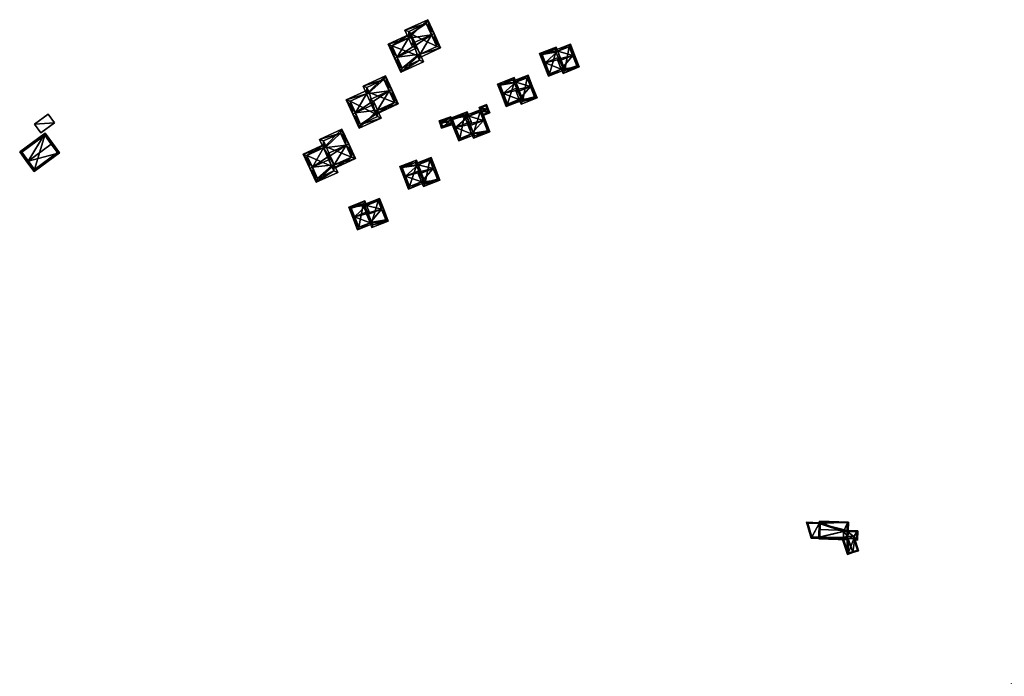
# Model space of a CAD drawing. Header units: inches. Extents: x 2523744 to 2528136, y 1148995 to 1152010.
# Tile 126 of 256: x 2525554 to 2526063, y 1150365 to 1150704. Entities that reach past the tile are written whole.
import ezdxf

# ---------------------------------------------------------------- set-up
doc = ezdxf.new("R2010")
doc.units = ezdxf.units.IN
doc.header["$MEASUREMENT"] = 0
doc.layers.add('Gebaeude Einzelhaus', color=10, linetype='Continuous')

msp = doc.modelspace()

# ---------------------------------------------------------------- meshes
at = {"layer": 'Gebaeude Einzelhaus'}
mesh = msp.add_polyface(dxfattribs=at)
corners = [(2525761.035, 1150686.676, 428.614), (2525751.125, 1150677.399, 424.998), (2525762.826, 1150682.779, 424.998), (2525749.2, 1150685.178, 431.633), (2525747.836, 1150684.551, 431.633), (2525759.539, 1150689.931, 431.633), (2525757.168, 1150690.524, 430.364), (2525758.9, 1150691.32, 430.364), (2525755.097, 1150695.029, 426.245), (2525755.833, 1150697.02, 424.998), (2525756.46, 1150695.656, 426.245), (2525744.5, 1150691.809, 424.998), (2525751.861, 1150679.389, 426.263), (2525760.838, 1150683.515, 426.262), (2525759.673, 1150686.05, 428.614), (2525746.49, 1150691.073, 426.244), (2525765.008, 1150704.491, 424.998), (2525753.235, 1150699.079, 424.998), (2525755.097, 1150695.029, 428.766), (2525766.924, 1150696.733, 431.633), (2525756.514, 1150691.946, 431.633), (2525768.286, 1150697.359, 431.633), (2525761.035, 1150686.676, 426.215), (2525759.673, 1150686.05, 426.215), (2525760.299, 1150684.688, 424.998), (2525771.701, 1150689.93, 424.998), (2525764.271, 1150702.503, 426.265), (2525755.225, 1150698.343, 426.266), (2525756.46, 1150695.656, 428.766), (2525769.713, 1150690.666, 426.215), (2525755.833, 1150697.02, 415.831), (2525756.46, 1150695.656, 415.831), (2525746.49, 1150691.073, 415.831), (2525751.861, 1150679.389, 415.831), (2525760.838, 1150683.515, 415.831), (2525759.673, 1150686.05, 415.831), (2525761.035, 1150686.676, 415.831), (2525756.201, 1150697.189, 415.831), (2525769.713, 1150690.666, 415.831), (2525764.271, 1150702.503, 415.831), (2525755.225, 1150698.343, 415.831)]
mesh.append_faces([[corners[k] for k in face] for face in [(25, 29, 21), (21, 29, 19), (24, 22, 25), (25, 22, 29), (24, 23, 22), (17, 27, 18), (18, 27, 28), (16, 26, 17), (17, 26, 27), (16, 21, 26), (26, 21, 19), (7, 20, 6), (22, 19, 7), (7, 19, 20), (22, 25, 19), (19, 25, 21), (22, 24, 25), (22, 23, 24), (16, 19, 21), (16, 18, 19), (19, 18, 20), (16, 17, 18), (8, 9, 10), (8, 15, 9), (9, 15, 11), (11, 15, 4), (4, 15, 3), (1, 13, 2), (2, 13, 0), (0, 13, 14), (4, 12, 1), (1, 12, 13), (4, 3, 12), (3, 11, 4), (3, 8, 11), (11, 8, 9), (9, 8, 10), (3, 6, 8), (3, 5, 6), (6, 5, 7), (3, 0, 5), (4, 1, 3), (3, 1, 0), (0, 1, 2)]], dxfattribs={"color": 13})
mesh.append_faces([[corners[k] for k in face] for face in [(38, 37, 39), (39, 37, 40), (40, 37, 30), (38, 36, 37), (20, 18, 6), (6, 18, 8), (28, 10, 18), (18, 10, 8), (27, 10, 28), (27, 9, 10), (27, 40, 9), (9, 40, 30), (27, 26, 40), (40, 26, 39), (19, 29, 26), (26, 29, 39), (39, 29, 38), (22, 38, 29), (22, 36, 38), (32, 35, 33), (33, 35, 34), (32, 31, 35), (35, 31, 36), (36, 31, 37), (37, 31, 30), (23, 22, 14), (14, 22, 0), (23, 36, 22), (23, 35, 36), (13, 23, 14), (13, 34, 23), (23, 34, 35), (13, 33, 34), (13, 12, 33), (3, 15, 12), (12, 15, 33), (33, 15, 32), (8, 32, 15), (8, 31, 32), (8, 10, 31), (9, 31, 10), (9, 30, 31), (5, 0, 7), (7, 0, 22)]], dxfattribs={"color": 41})
mesh = msp.add_polyface(dxfattribs=at)
corners = [(2525832.223, 1150688.155, 421.844), (2525831.349, 1150690.385, 419.709), (2525822.814, 1150687.041, 419.709), (2525825.763, 1150682.256, 424.639), (2525824.831, 1150681.891, 424.639), (2525833.368, 1150685.235, 424.639), (2525834.071, 1150678.991, 419.864), (2525827.411, 1150675.308, 419.077), (2525835.368, 1150678.425, 419.077), (2525835.003, 1150679.356, 419.864), (2525832.18, 1150683.818, 423.942), (2525833.691, 1150684.41, 423.942), (2525827.978, 1150676.604, 419.864), (2525830.783, 1150689.089, 420.601), (2525824.11, 1150686.475, 420.6), (2525831.291, 1150687.79, 421.844), (2525839.981, 1150685.986, 424.639), (2525840.913, 1150686.351, 424.639), (2525838.779, 1150691.798, 419.709), (2525832.223, 1150688.155, 420.552), (2525830.927, 1150688.722, 419.709), (2525831.291, 1150687.79, 420.552), (2525832.481, 1150683.049, 424.639), (2525834.071, 1150678.991, 421.044), (2525834.941, 1150676.771, 419.077), (2525843.371, 1150680.074, 419.077), (2525835.003, 1150679.356, 421.044), (2525835.508, 1150678.068, 419.903), (2525842.075, 1150680.64, 419.902), (2525838.213, 1150690.501, 420.553), (2525832.223, 1150688.155, 413.231), (2525831.291, 1150687.79, 413.231), (2525830.783, 1150689.089, 413.231), (2525824.11, 1150686.475, 413.231), (2525827.978, 1150676.604, 413.231), (2525835.003, 1150679.356, 413.231), (2525835.368, 1150678.425, 413.231), (2525835.946, 1150678.651, 413.231), (2525835.508, 1150678.068, 413.231), (2525842.075, 1150680.64, 413.231), (2525838.213, 1150690.501, 413.231)]
mesh.append_faces([[corners[k] for k in face] for face in [(18, 19, 20), (20, 19, 21), (17, 29, 18), (18, 29, 19), (17, 16, 29), (24, 28, 25), (25, 28, 17), (17, 28, 16), (23, 27, 24), (24, 27, 28), (23, 26, 27), (23, 16, 22), (23, 25, 16), (16, 25, 17), (23, 24, 25), (16, 11, 22), (22, 11, 10), (16, 19, 11), (19, 20, 21), (16, 18, 19), (19, 18, 20), (16, 17, 18), (1, 14, 2), (2, 14, 4), (4, 14, 3), (15, 13, 0), (0, 13, 1), (1, 13, 14), (7, 6, 8), (8, 6, 9), (4, 12, 7), (7, 12, 6), (4, 3, 12), (3, 10, 5), (5, 10, 11), (3, 6, 10), (6, 8, 9), (4, 7, 3), (3, 7, 6), (6, 7, 8), (0, 3, 5), (0, 2, 3), (3, 2, 4), (0, 1, 2)]], dxfattribs={"color": 13})
mesh.append_faces([[corners[k] for k in face] for face in [(36, 37, 38), (38, 37, 39), (39, 37, 40), (40, 37, 30), (29, 40, 19), (19, 40, 30), (16, 28, 29), (29, 28, 40), (40, 28, 39), (28, 38, 39), (28, 27, 38), (27, 8, 38), (38, 8, 36), (26, 9, 27), (27, 9, 8), (23, 9, 26), (23, 6, 9), (22, 10, 23), (23, 10, 6), (31, 33, 32), (31, 34, 33), (36, 35, 37), (37, 35, 30), (30, 35, 31), (31, 35, 34), (0, 11, 19), (0, 5, 11), (9, 35, 8), (8, 35, 36), (6, 35, 9), (12, 34, 6), (6, 34, 35), (12, 33, 34), (3, 14, 12), (12, 14, 33), (14, 32, 33), (14, 13, 32), (21, 13, 15), (21, 32, 13), (21, 31, 32), (19, 15, 0), (19, 21, 15), (19, 30, 21), (21, 30, 31)]], dxfattribs={"color": 41})
mesh = msp.add_polyface(dxfattribs=at)
corners = [(2525739.127, 1150657.734, 424.417), (2525737.765, 1150657.108, 424.417), (2525738.392, 1150655.745, 423.228), (2525749.803, 1150660.991, 423.228), (2525745.043, 1150667.755, 429.675), (2525746.405, 1150668.381, 429.675), (2525737.001, 1150662.358, 428.451), (2525734.876, 1150663.081, 429.675), (2525735.521, 1150661.678, 428.451), (2525733.414, 1150666.261, 426.897), (2525743.118, 1150675.531, 423.43), (2525731.589, 1150670.23, 423.43), (2525747.814, 1150661.728, 424.417), (2525742.381, 1150673.543, 424.619), (2525733.579, 1150669.494, 424.62), (2525734.778, 1150666.888, 426.897), (2525727.607, 1150656.351, 429.675), (2525726.244, 1150655.724, 429.675), (2525729.595, 1150648.436, 423.228), (2525739.127, 1150657.734, 426.818), (2525740.993, 1150653.676, 423.228), (2525737.641, 1150660.964, 429.675), (2525733.414, 1150666.261, 424.425), (2525734.151, 1150668.25, 423.228), (2525734.778, 1150666.888, 424.425), (2525722.869, 1150663.063, 423.228), (2525730.331, 1150650.426, 424.434), (2525739.004, 1150654.413, 424.434), (2525737.765, 1150657.108, 426.818), (2525724.859, 1150662.326, 424.426), (2525738.392, 1150655.745, 413.778), (2525737.765, 1150657.108, 413.778), (2525747.814, 1150661.728, 413.778), (2525742.381, 1150673.543, 413.778), (2525733.579, 1150669.494, 413.778), (2525734.778, 1150666.888, 413.778), (2525733.414, 1150666.261, 413.778), (2525738.274, 1150655.691, 413.778), (2525724.859, 1150662.326, 413.778), (2525730.331, 1150650.426, 413.778), (2525739.004, 1150654.413, 413.778)]
mesh.append_faces([[corners[k] for k in face] for face in [(22, 23, 24), (29, 25, 22), (22, 25, 23), (29, 17, 25), (29, 16, 17), (19, 27, 28), (26, 17, 16), (26, 18, 17), (19, 20, 27), (27, 20, 26), (26, 20, 18), (16, 25, 17), (16, 22, 25), (25, 22, 23), (23, 22, 24), (16, 8, 22), (16, 21, 8), (8, 21, 6), (16, 19, 21), (16, 18, 19), (19, 18, 20), (16, 17, 18), (11, 14, 9), (9, 14, 15), (5, 13, 10), (10, 13, 11), (11, 13, 14), (5, 4, 13), (12, 2, 0), (0, 2, 1), (12, 3, 2), (4, 5, 12), (12, 5, 3), (4, 9, 7), (5, 10, 4), (4, 10, 9), (9, 10, 11), (6, 7, 8), (0, 4, 6), (6, 4, 7), (0, 3, 4), (4, 3, 5), (0, 2, 3), (0, 1, 2)]], dxfattribs={"color": 13})
mesh.append_faces([[corners[k] for k in face] for face in [(36, 37, 38), (38, 37, 39), (39, 37, 40), (40, 37, 30), (28, 0, 19), (28, 1, 0), (27, 1, 28), (27, 2, 1), (27, 40, 2), (2, 40, 30), (27, 26, 40), (40, 26, 39), (16, 29, 26), (26, 29, 39), (39, 29, 38), (22, 38, 29), (22, 36, 38), (21, 19, 6), (6, 19, 0), (32, 35, 33), (33, 35, 34), (32, 31, 35), (35, 31, 36), (36, 31, 37), (37, 31, 30), (7, 9, 8), (8, 9, 22), (24, 9, 15), (24, 22, 9), (24, 35, 22), (22, 35, 36), (14, 24, 15), (14, 34, 24), (24, 34, 35), (14, 13, 34), (34, 13, 33), (4, 12, 13), (13, 12, 33), (33, 12, 32), (0, 32, 12), (0, 31, 32), (0, 1, 31), (2, 31, 1), (2, 30, 31)]], dxfattribs={"color": 41})
mesh = msp.add_polyface(dxfattribs=at)
corners = [(2525810.636, 1150672.261, 421.963), (2525809.703, 1150674.643, 419.772), (2525801.078, 1150671.264, 419.772), (2525804.069, 1150666.371, 424.608), (2525803.138, 1150666.006, 424.608), (2525811.763, 1150669.385, 424.608), (2525810.538, 1150667.942, 423.89), (2525812.09, 1150668.55, 423.89), (2525805.629, 1150659.645, 419.14), (2525812.338, 1150663.348, 419.941), (2525813.634, 1150662.781, 419.14), (2525813.269, 1150663.713, 419.941), (2525806.195, 1150660.941, 419.941), (2525809.704, 1150671.896, 421.963), (2525809.136, 1150673.346, 420.629), (2525802.374, 1150670.698, 420.628), (2525812.338, 1150663.348, 421.297), (2525813.304, 1150660.883, 419.14), (2525821.519, 1150664.101, 419.14), (2525818.14, 1150669.986, 424.608), (2525819.07, 1150670.35, 424.608), (2525810.855, 1150667.133, 424.608), (2525816.934, 1150675.804, 419.772), (2525810.636, 1150672.261, 420.599), (2525809.339, 1150672.828, 419.772), (2525809.704, 1150671.896, 420.599), (2525813.87, 1150662.179, 419.955), (2525820.223, 1150664.668, 419.955), (2525813.269, 1150663.713, 421.297), (2525816.368, 1150674.508, 420.598), (2525810.636, 1150672.261, 413.18), (2525809.704, 1150671.896, 413.18), (2525809.136, 1150673.346, 413.18), (2525802.374, 1150670.698, 413.18), (2525806.195, 1150660.941, 413.18), (2525813.269, 1150663.713, 413.18), (2525813.634, 1150662.781, 413.18), (2525814.254, 1150663.024, 413.18), (2525813.87, 1150662.179, 413.18), (2525820.223, 1150664.668, 413.18), (2525816.368, 1150674.508, 413.18)]
mesh.append_faces([[corners[k] for k in face] for face in [(24, 23, 25), (20, 29, 22), (22, 29, 24), (24, 29, 23), (20, 19, 29), (18, 27, 20), (20, 27, 19), (28, 26, 16), (16, 26, 17), (17, 26, 18), (18, 26, 27), (23, 24, 25), (23, 22, 24), (7, 19, 23), (23, 19, 22), (22, 19, 20), (6, 21, 7), (7, 21, 19), (16, 19, 21), (16, 18, 19), (19, 18, 20), (16, 17, 18), (1, 15, 2), (2, 15, 4), (4, 15, 3), (0, 14, 1), (1, 14, 15), (0, 13, 14), (12, 4, 3), (12, 8, 4), (11, 10, 9), (9, 10, 12), (12, 10, 8), (9, 10, 11), (9, 8, 10), (6, 3, 9), (9, 3, 8), (8, 3, 4), (7, 5, 6), (6, 5, 3), (0, 3, 5), (0, 2, 3), (3, 2, 4), (0, 1, 2)]], dxfattribs={"color": 13})
mesh.append_faces([[corners[k] for k in face] for face in [(36, 37, 38), (38, 37, 39), (39, 37, 40), (40, 37, 30), (6, 16, 21), (6, 9, 16), (29, 30, 23), (29, 40, 30), (19, 27, 29), (29, 27, 40), (40, 27, 39), (27, 26, 39), (39, 26, 38), (26, 10, 38), (38, 10, 36), (28, 11, 26), (26, 11, 10), (16, 11, 28), (16, 9, 11), (31, 33, 32), (31, 34, 33), (36, 35, 37), (37, 35, 30), (30, 35, 31), (31, 35, 34), (0, 7, 23), (0, 5, 7), (11, 35, 10), (10, 35, 36), (9, 35, 11), (12, 34, 9), (9, 34, 35), (12, 33, 34), (3, 15, 12), (12, 15, 33), (15, 32, 33), (15, 14, 32), (25, 14, 13), (25, 32, 14), (25, 31, 32), (23, 13, 0), (23, 25, 13), (23, 30, 25), (25, 30, 31)]], dxfattribs={"color": 41})
mesh = msp.add_polyface(dxfattribs=at)
corners = [(2525792.901, 1150657.187, 419.534), (2525792.433, 1150657.011, 419.534), (2525793.223, 1150654.906, 417.817), (2525797.035, 1150656.338, 417.817), (2525795.777, 1150658.267, 419.534), (2525796.245, 1150658.443, 419.534), (2525795.423, 1150660.634, 417.817), (2525791.61, 1150659.203, 417.817), (2525793.515, 1150655.55, 418.199), (2525792.254, 1150658.91, 418.184), (2525796.391, 1150656.63, 418.199), (2525795.13, 1150659.99, 418.184), (2525796.391, 1150656.63, 412.291), (2525795.13, 1150659.99, 412.291), (2525792.254, 1150658.91, 412.291), (2525793.515, 1150655.55, 412.291)]
mesh.append_faces([[corners[k] for k in face] for face in [(11, 9, 7), (6, 11, 7), (4, 11, 5), (10, 4, 5), (5, 11, 6), (3, 10, 5), (2, 8, 10), (2, 10, 3), (0, 8, 1), (9, 0, 1), (7, 9, 1), (1, 8, 2), (4, 7, 0), (0, 7, 1), (4, 6, 7), (4, 5, 6), (0, 3, 4), (4, 3, 5), (0, 2, 3), (0, 1, 2)]], dxfattribs={"color": 13})
mesh.append_faces([[corners[k] for k in face] for face in [(12, 15, 14), (12, 14, 13), (10, 15, 12), (8, 15, 10), (0, 15, 8), (14, 15, 9), (9, 15, 0), (13, 14, 11), (11, 14, 9), (12, 13, 11), (4, 12, 11), (10, 12, 4)]], dxfattribs={"color": 41})
mesh = msp.add_polyface(dxfattribs=at)
corners = [(2525572.123, 1150651.22, 423.674), (2525561.813, 1150650.521, 423.674), (2525565.091, 1150646.056, 423.674), (2525568.843, 1150655.685, 423.674), (2525568.843, 1150655.685, 418.29), (2525572.123, 1150651.22, 418.29), (2525561.813, 1150650.521, 418.29), (2525565.091, 1150646.056, 418.29)]
mesh.append_faces([[corners[k] for k in face] for face in [(3, 1, 0), (0, 1, 2)]], dxfattribs={"color": 13})
mesh.append_faces([[corners[k] for k in face] for face in [(5, 7, 6), (5, 6, 4), (0, 7, 5), (2, 7, 0), (6, 7, 1), (1, 7, 2), (4, 6, 3), (3, 6, 1), (5, 4, 0), (0, 4, 3)]], dxfattribs={"color": 41})
mesh = msp.add_polyface(dxfattribs=at)
corners = [(2525787.73, 1150651.002, 423.013), (2525786.161, 1150649.419, 423.723), (2525793.814, 1150652.416, 423.723), (2525785.832, 1150650.258, 423.013), (2525792.636, 1150658.164, 419.172), (2525794.745, 1150652.781, 423.723), (2525786.315, 1150654.614, 419.959), (2525785.02, 1150655.18, 419.172), (2525785.384, 1150654.249, 419.959), (2525787.692, 1150645.511, 420.304), (2525788.595, 1150643.206, 418.287), (2525797.179, 1150646.569, 418.287), (2525788.623, 1150645.876, 420.304), (2525789.161, 1150644.503, 419.103), (2525795.883, 1150647.135, 419.102), (2525792.07, 1150656.868, 419.959), (2525787.396, 1150651.854, 423.723), (2525779.431, 1150648.734, 423.723), (2525781.058, 1150641.839, 418.287), (2525778.5, 1150648.369, 423.723), (2525787.692, 1150645.511, 419.062), (2525788.988, 1150644.945, 418.287), (2525788.623, 1150645.876, 419.062), (2525786.315, 1150654.614, 421.263), (2525785.396, 1150656.96, 419.172), (2525776.5, 1150653.475, 419.172), (2525785.384, 1150654.249, 421.263), (2525784.83, 1150655.664, 420.002), (2525777.796, 1150652.909, 420.002), (2525781.624, 1150643.135, 419.062), (2525787.692, 1150645.511, 412.291), (2525788.623, 1150645.876, 412.291), (2525789.161, 1150644.503, 412.291), (2525795.883, 1150647.135, 412.291), (2525792.07, 1150656.868, 412.291), (2525785.384, 1150654.249, 412.291), (2525785.02, 1150655.18, 412.291), (2525784.053, 1150654.801, 412.291), (2525784.83, 1150655.664, 412.291), (2525777.796, 1150652.909, 412.291), (2525781.624, 1150643.135, 412.291)]
mesh.append_faces([[corners[k] for k in face] for face in [(21, 20, 22), (29, 19, 17), (21, 18, 20), (20, 18, 29), (29, 18, 19), (24, 28, 25), (25, 28, 19), (19, 28, 17), (23, 27, 24), (24, 27, 28), (23, 26, 27), (23, 17, 16), (23, 25, 17), (17, 25, 19), (23, 24, 25), (20, 21, 22), (20, 18, 21), (3, 17, 20), (20, 17, 18), (18, 17, 19), (0, 16, 3), (3, 16, 17), (7, 6, 8), (15, 5, 2), (7, 4, 6), (6, 4, 15), (15, 4, 5), (10, 14, 11), (11, 14, 5), (5, 14, 2), (9, 13, 10), (10, 13, 14), (9, 12, 13), (9, 2, 1), (9, 11, 2), (2, 11, 5), (9, 10, 11), (6, 7, 8), (6, 4, 7), (0, 2, 6), (6, 2, 4), (4, 2, 5), (3, 1, 0), (0, 1, 2)]], dxfattribs={"color": 13})
mesh.append_faces([[corners[k] for k in face] for face in [(36, 37, 38), (38, 37, 39), (39, 37, 40), (40, 37, 30), (0, 23, 16), (0, 6, 23), (29, 30, 20), (29, 40, 30), (29, 39, 40), (17, 28, 29), (29, 28, 39), (28, 27, 39), (39, 27, 38), (27, 7, 38), (38, 7, 36), (26, 8, 27), (27, 8, 7), (23, 6, 26), (26, 6, 8), (35, 37, 36), (35, 30, 37), (32, 31, 33), (33, 31, 34), (34, 31, 35), (35, 31, 30), (8, 35, 7), (7, 35, 36), (6, 35, 8), (6, 34, 35), (6, 15, 34), (2, 14, 15), (15, 14, 34), (34, 14, 33), (14, 32, 33), (14, 13, 32), (22, 13, 12), (22, 32, 13), (22, 31, 32), (20, 22, 9), (9, 22, 12), (20, 31, 22), (20, 30, 31), (1, 3, 9), (9, 3, 20)]], dxfattribs={"color": 41})
mesh = msp.add_polyface(dxfattribs=at)
corners = [(2525776.868, 1150652.554, 419.093), (2525777.578, 1150652.795, 419.093), (2525777.041, 1150654.374, 417.684), (2525772.104, 1150650.939, 419.093), (2525770.859, 1150652.278, 417.684), (2525771.394, 1150650.698, 419.093), (2525772.153, 1150648.463, 417.684), (2525778.335, 1150650.559, 417.684), (2525776.573, 1150653.423, 418.318), (2525777.385, 1150651.029, 418.132), (2525771.81, 1150651.808, 418.318), (2525772.621, 1150649.414, 418.132), (2525776.573, 1150653.423, 412.291), (2525777.385, 1150651.029, 412.291), (2525771.81, 1150651.808, 412.291), (2525772.621, 1150649.414, 412.291)]
mesh.append_faces([[corners[k] for k in face] for face in [(6, 11, 9), (6, 9, 7), (3, 11, 5), (10, 3, 5), (5, 11, 6), (4, 10, 5), (8, 10, 2), (2, 10, 4), (0, 8, 1), (9, 0, 1), (7, 9, 1), (1, 8, 2), (0, 7, 1), (3, 6, 0), (0, 6, 7), (3, 5, 6), (3, 4, 5), (0, 2, 3), (3, 2, 4), (0, 1, 2)]], dxfattribs={"color": 13})
mesh.append_faces([[corners[k] for k in face] for face in [(13, 15, 14), (13, 14, 12), (9, 15, 13), (11, 15, 9), (14, 15, 11), (3, 14, 11), (10, 14, 3), (12, 14, 8), (8, 14, 10), (0, 12, 8), (13, 12, 9), (9, 12, 0)]], dxfattribs={"color": 41})
mesh = msp.add_polyface(dxfattribs=at)
corners = [(2525558.465, 1150631.491, 428.035), (2525557.86, 1150631.046, 428.035), (2525561.538, 1150626.04, 423.99), (2525574.696, 1150635.705, 423.99), (2525570.415, 1150640.267, 428.035), (2525571.019, 1150640.711, 428.035), (2525567.253, 1150645.839, 423.99), (2525554.094, 1150636.175, 423.99), (2525573.648, 1150635.865, 424.478), (2525567.093, 1150644.79, 424.467), (2525555.143, 1150636.015, 424.467), (2525561.698, 1150627.089, 424.479), (2525573.648, 1150635.865, 417.986), (2525567.093, 1150644.79, 417.986), (2525555.143, 1150636.015, 417.986), (2525561.698, 1150627.089, 417.986)]
mesh.append_faces([[corners[k] for k in face] for face in [(2, 11, 8), (0, 11, 1), (10, 0, 1), (1, 11, 2), (7, 10, 1), (9, 10, 6), (6, 10, 7), (4, 9, 5), (8, 4, 5), (5, 9, 6), (2, 8, 3), (3, 8, 5), (0, 7, 1), (4, 6, 0), (0, 6, 7), (4, 5, 6), (0, 3, 4), (4, 3, 5), (0, 2, 3), (0, 1, 2)]], dxfattribs={"color": 13})
mesh.append_faces([[corners[k] for k in face] for face in [(13, 15, 14), (12, 15, 13), (8, 15, 12), (11, 15, 8), (14, 15, 0), (0, 15, 11), (10, 14, 0), (13, 14, 9), (9, 14, 10), (12, 13, 4), (4, 13, 9), (8, 12, 4)]], dxfattribs={"color": 41})
mesh = msp.add_polyface(dxfattribs=at)
corners = [(2525722.805, 1150639.657, 427.178), (2525724.168, 1150640.284, 427.178), (2525720.653, 1150647.929, 420.604), (2525711.157, 1150638.261, 424.368), (2525709.145, 1150642.638, 420.604), (2525712.66, 1150634.993, 427.178), (2525727.598, 1150632.821, 420.604), (2525714.553, 1150634.156, 425.936), (2525716.709, 1150629.466, 421.804), (2525713.308, 1150633.583, 425.936), (2525716.091, 1150627.531, 420.604), (2525715.464, 1150628.894, 421.804), (2525719.916, 1150645.94, 421.775), (2525711.135, 1150641.901, 421.777), (2525712.521, 1150638.888, 424.368), (2525725.609, 1150633.558, 421.805), (2525711.157, 1150638.261, 421.807), (2525712.402, 1150638.833, 421.807), (2525711.776, 1150640.196, 420.604), (2525700.609, 1150635.063, 420.604), (2525705.397, 1150628.241, 427.178), (2525704.034, 1150627.615, 427.178), (2525715.2, 1150632.749, 427.178), (2525716.709, 1150629.466, 424.149), (2525707.31, 1150620.489, 420.604), (2525718.476, 1150625.623, 420.604), (2525702.599, 1150634.326, 421.808), (2525708.046, 1150622.479, 421.862), (2525716.488, 1150626.359, 421.86), (2525715.348, 1150628.84, 424.149), (2525716.709, 1150629.466, 411.444), (2525715.464, 1150628.894, 411.444), (2525725.609, 1150633.558, 411.444), (2525719.916, 1150645.94, 411.444), (2525711.135, 1150641.901, 411.444), (2525712.521, 1150638.888, 411.444), (2525711.157, 1150638.261, 411.444), (2525702.599, 1150634.326, 411.444), (2525708.046, 1150622.479, 411.444), (2525716.488, 1150626.359, 411.444), (2525715.348, 1150628.84, 411.444)]
mesh.append_faces([[corners[k] for k in face] for face in [(24, 28, 25), (25, 28, 23), (23, 28, 29), (21, 27, 24), (24, 27, 28), (21, 20, 27), (26, 18, 16), (16, 18, 17), (26, 19, 18), (20, 21, 26), (26, 21, 19), (20, 23, 22), (21, 24, 20), (20, 24, 23), (23, 24, 25), (9, 22, 7), (16, 20, 9), (9, 20, 22), (16, 19, 20), (20, 19, 21), (16, 18, 19), (16, 17, 18), (15, 10, 8), (8, 10, 11), (15, 6, 10), (15, 1, 6), (15, 0, 1), (3, 13, 14), (12, 1, 0), (12, 2, 1), (3, 4, 13), (13, 4, 12), (12, 4, 2), (6, 8, 10), (10, 8, 11), (7, 5, 9), (6, 0, 8), (8, 0, 7), (7, 0, 5), (6, 1, 0), (0, 3, 5), (0, 2, 3), (3, 2, 4), (0, 1, 2)]], dxfattribs={"color": 13})
mesh.append_faces([[corners[k] for k in face] for face in [(36, 40, 37), (37, 40, 38), (38, 40, 39), (36, 31, 40), (29, 11, 23), (23, 11, 8), (29, 40, 11), (11, 40, 31), (29, 28, 40), (40, 28, 39), (28, 38, 39), (28, 27, 38), (20, 26, 27), (27, 26, 38), (38, 26, 37), (16, 37, 26), (16, 36, 37), (22, 23, 7), (7, 23, 8), (30, 35, 32), (32, 35, 33), (33, 35, 34), (30, 36, 35), (30, 31, 36), (3, 9, 5), (3, 16, 9), (14, 16, 3), (14, 35, 16), (16, 35, 36), (14, 13, 35), (35, 13, 34), (13, 12, 34), (34, 12, 33), (12, 32, 33), (0, 15, 12), (12, 15, 32), (8, 32, 15), (8, 30, 32), (8, 11, 30), (30, 11, 31)]], dxfattribs={"color": 41})
mesh = msp.add_polyface(dxfattribs=at)
corners = [(2525759.952, 1150625.398, 420.917), (2525761.249, 1150626.75, 421.574), (2525753.544, 1150623.731, 421.574), (2525761.535, 1150626.018, 420.917), (2525755.095, 1150617.029, 415.885), (2525752.613, 1150623.366, 421.574), (2525761.783, 1150620.723, 416.721), (2525763.08, 1150620.156, 415.885), (2525762.715, 1150621.088, 416.721), (2525760.14, 1150629.58, 419.057), (2525759.188, 1150632.009, 416.897), (2525750.553, 1150628.625, 416.897), (2525755.661, 1150618.325, 416.721), (2525759.209, 1150629.215, 419.057), (2525758.621, 1150630.713, 417.725), (2525751.849, 1150628.059, 417.725), (2525761.783, 1150620.723, 418.081), (2525762.754, 1150618.246, 415.885), (2525771.301, 1150621.595, 415.885), (2525767.856, 1150627.648, 421.574), (2525768.788, 1150628.013, 421.574), (2525760.239, 1150624.664, 421.574), (2525766.739, 1150633.24, 416.897), (2525760.14, 1150629.58, 417.731), (2525758.843, 1150630.147, 416.897), (2525759.209, 1150629.215, 417.731), (2525763.32, 1150619.543, 416.711), (2525770.005, 1150622.161, 416.71), (2525762.715, 1150621.088, 418.081), (2525766.173, 1150631.944, 417.73), (2525760.14, 1150629.58, 410.02), (2525759.209, 1150629.215, 410.02), (2525758.621, 1150630.713, 410.02), (2525751.849, 1150628.059, 410.02), (2525755.661, 1150618.325, 410.02), (2525762.715, 1150621.088, 410.02), (2525763.08, 1150620.156, 410.02), (2525763.731, 1150620.411, 410.02), (2525763.32, 1150619.543, 410.02), (2525770.005, 1150622.161, 410.02), (2525766.173, 1150631.944, 410.02)]
mesh.append_faces([[corners[k] for k in face] for face in [(24, 23, 25), (20, 29, 22), (22, 29, 24), (24, 29, 23), (20, 19, 29), (17, 27, 18), (18, 27, 20), (20, 27, 19), (28, 26, 16), (16, 26, 17), (17, 26, 27), (23, 24, 25), (23, 22, 24), (3, 19, 23), (23, 19, 22), (22, 19, 20), (0, 21, 3), (3, 21, 19), (16, 19, 21), (16, 18, 19), (19, 18, 20), (16, 17, 18), (11, 15, 5), (5, 15, 2), (9, 14, 10), (10, 14, 11), (11, 14, 15), (9, 13, 14), (4, 6, 7), (7, 6, 8), (5, 12, 4), (4, 12, 6), (5, 2, 12), (9, 2, 1), (9, 11, 2), (2, 11, 5), (9, 10, 11), (6, 7, 8), (6, 4, 7), (0, 2, 6), (6, 2, 4), (4, 2, 5), (3, 1, 0), (0, 1, 2)]], dxfattribs={"color": 13})
mesh.append_faces([[corners[k] for k in face] for face in [(36, 37, 38), (38, 37, 39), (39, 37, 40), (40, 37, 30), (29, 30, 23), (29, 40, 30), (19, 27, 29), (29, 27, 40), (40, 27, 39), (27, 38, 39), (27, 26, 38), (26, 7, 38), (38, 7, 36), (28, 8, 26), (26, 8, 7), (16, 8, 28), (16, 6, 8), (16, 0, 6), (16, 21, 0), (35, 37, 36), (35, 30, 37), (35, 31, 30), (31, 33, 32), (35, 34, 31), (31, 34, 33), (3, 9, 1), (3, 23, 9), (8, 35, 7), (7, 35, 36), (6, 35, 8), (12, 34, 6), (6, 34, 35), (12, 33, 34), (2, 15, 12), (12, 15, 33), (15, 14, 33), (33, 14, 32), (25, 14, 13), (25, 31, 14), (14, 31, 32), (23, 13, 9), (23, 25, 13), (23, 30, 25), (25, 30, 31)]], dxfattribs={"color": 41})
mesh = msp.add_polyface(dxfattribs=at)
corners = [(2525741.154, 1150606.568, 420.057), (2525742.085, 1150606.933, 420.057), (2525740.04, 1150612.154, 415.001), (2525733.423, 1150608.487, 415.902), (2525732.128, 1150609.054, 415.001), (2525732.493, 1150608.123, 415.902), (2525734.857, 1150604.827, 419.448), (2525733.603, 1150603.61, 420.057), (2525733.357, 1150604.239, 419.448), (2525735.182, 1150599.581, 416.585), (2525736.133, 1150597.154, 414.495), (2525744.614, 1150600.476, 414.495), (2525739.474, 1150610.858, 415.902), (2525736.113, 1150599.946, 416.585), (2525736.699, 1150598.45, 415.296), (2525743.318, 1150601.043, 415.297), (2525735.182, 1150599.581, 415.583), (2525728.783, 1150596, 414.811), (2525736.478, 1150599.015, 414.811), (2525727.237, 1150602.689, 420.057), (2525726.305, 1150602.324, 420.057), (2525736.113, 1150599.946, 415.583), (2525734.569, 1150605.561, 420.057), (2525733.423, 1150608.487, 417.547), (2525732.481, 1150610.893, 415.484), (2525724.218, 1150607.655, 415.485), (2525729.349, 1150597.296, 415.583), (2525731.915, 1150609.596, 416.283), (2525725.514, 1150607.089, 416.283), (2525732.493, 1150608.123, 417.547), (2525735.182, 1150599.581, 408.73), (2525736.113, 1150599.946, 408.73), (2525736.699, 1150598.45, 408.73), (2525743.318, 1150601.043, 408.73), (2525739.474, 1150610.858, 408.73), (2525732.493, 1150608.123, 408.73), (2525732.128, 1150609.054, 408.73), (2525731.558, 1150608.831, 408.73), (2525731.915, 1150609.596, 408.73), (2525725.514, 1150607.089, 408.73), (2525729.349, 1150597.296, 408.73)]
mesh.append_faces([[corners[k] for k in face] for face in [(24, 28, 25), (25, 28, 20), (20, 28, 19), (29, 27, 23), (23, 27, 24), (24, 27, 28), (17, 16, 18), (18, 16, 21), (20, 26, 17), (17, 26, 16), (20, 19, 26), (23, 19, 22), (23, 25, 19), (19, 25, 20), (23, 24, 25), (19, 8, 22), (22, 8, 6), (19, 16, 8), (16, 18, 21), (20, 17, 19), (19, 17, 16), (16, 17, 18), (11, 15, 1), (1, 15, 0), (9, 14, 10), (10, 14, 11), (11, 14, 15), (9, 13, 14), (4, 3, 5), (1, 12, 2), (2, 12, 4), (4, 12, 3), (1, 0, 12), (9, 0, 7), (9, 11, 0), (0, 11, 1), (9, 10, 11), (0, 6, 7), (7, 6, 8), (0, 3, 6), (3, 4, 5), (0, 2, 3), (3, 2, 4), (0, 1, 2)]], dxfattribs={"color": 13})
mesh.append_faces([[corners[k] for k in face] for face in [(36, 37, 38), (38, 37, 39), (39, 37, 40), (40, 37, 30), (23, 6, 3), (23, 22, 6), (26, 30, 16), (26, 40, 30), (26, 39, 40), (19, 28, 26), (26, 28, 39), (28, 27, 39), (39, 27, 38), (27, 4, 38), (38, 4, 36), (29, 5, 27), (27, 5, 4), (23, 3, 29), (29, 3, 5), (35, 37, 36), (35, 30, 37), (32, 31, 33), (33, 31, 34), (34, 31, 35), (35, 31, 30), (5, 35, 4), (4, 35, 36), (3, 35, 5), (3, 34, 35), (3, 12, 34), (0, 15, 12), (12, 15, 34), (34, 15, 33), (15, 14, 33), (33, 14, 32), (21, 14, 13), (21, 31, 14), (14, 31, 32), (16, 21, 9), (9, 21, 13), (16, 31, 21), (16, 30, 31), (7, 8, 9), (9, 8, 16)]], dxfattribs={"color": 41})
mesh = msp.add_polyface(dxfattribs=at)
corners = [(2525981.878, 1150440.679, 409.599), (2525982.378, 1150440.665, 409.599), (2525982.501, 1150444.968, 407.054), (2525967.438, 1150444.144, 407.797), (2525967.474, 1150445.4, 407.054), (2525967.35, 1150441.098, 409.599), (2525967.236, 1150437.104, 407.483), (2525967.213, 1150436.294, 407.054), (2525982.239, 1150435.86, 407.054), (2525967.959, 1150444.886, 407.35), (2525967.938, 1150444.13, 407.797), (2525967.726, 1150436.779, 407.319), (2525967.735, 1150437.09, 407.483), (2525981.754, 1150436.374, 407.319), (2525981.988, 1150444.483, 407.349), (2525967.439, 1150444.144, 407.197), (2525967.453, 1150444.644, 407.197), (2525960.883, 1150444.833, 405.949), (2525963.156, 1150436.723, 406.424), (2525967.236, 1150437.104, 407.197), (2525967.221, 1150436.605, 407.197), (2525961.548, 1150444.314, 406.078), (2525963.539, 1150437.211, 406.494), (2525967.735, 1150437.09, 398.508), (2525967.235, 1150437.104, 398.508), (2525967.726, 1150436.779, 398.508), (2525979.812, 1150436.43, 405.802), (2525981.754, 1150436.374, 406.479), (2525979.812, 1150436.43, 403.295), (2525979.812, 1150436.43, 398.508), (2525981.861, 1150440.087, 403.295), (2525981.988, 1150444.483, 398.508), (2525981.79, 1150437.634, 406.638), (2525981.79, 1150437.634, 403.295), (2525981.861, 1150440.087, 398.508), (2525967.959, 1150444.886, 398.508), (2525967.938, 1150444.13, 398.508), (2525967.438, 1150444.144, 398.508), (2525979.99, 1150440.141, 398.508), (2525979.9, 1150437.01, 398.508), (2525979.805, 1150436.453, 398.508), (2525979.885, 1150436.479, 398.508), (2525967.439, 1150444.144, 398.508), (2525961.548, 1150444.314, 398.508), (2525963.539, 1150437.211, 398.508)]
mesh.append_faces([[corners[k] for k in face] for face in [(18, 22, 20), (20, 22, 19), (15, 21, 16), (16, 21, 17), (17, 21, 18), (18, 21, 22), (15, 18, 19), (19, 18, 20), (15, 17, 18), (15, 16, 17), (14, 9, 2), (0, 14, 1), (13, 0, 1), (1, 14, 2), (8, 13, 1), (11, 13, 7), (7, 13, 8), (12, 11, 6), (6, 11, 7), (9, 10, 3), (2, 9, 4), (4, 9, 3), (6, 0, 5), (6, 8, 0), (0, 8, 1), (6, 7, 8), (0, 3, 5), (0, 2, 3), (3, 2, 4), (0, 1, 2)]], dxfattribs={"color": 13})
mesh.append_faces([[corners[k] for k in face] for face in [(24, 44, 42), (42, 44, 43), (44, 24, 22), (22, 24, 19), (22, 21, 44), (44, 21, 43), (42, 21, 15), (42, 43, 21), (37, 23, 24), (23, 40, 25), (25, 40, 29), (23, 39, 40), (40, 39, 41), (23, 38, 39), (38, 31, 34), (38, 35, 31), (37, 36, 23), (23, 36, 38), (38, 36, 35), (10, 15, 3), (10, 36, 15), (15, 36, 37), (10, 9, 36), (36, 9, 35), (9, 14, 35), (35, 14, 31), (31, 30, 34), (30, 32, 33), (32, 13, 27), (30, 0, 32), (32, 0, 13), (31, 14, 30), (30, 14, 0), (28, 25, 29), (28, 11, 25), (28, 26, 11), (11, 26, 13), (13, 26, 27), (11, 23, 25), (11, 12, 23), (19, 12, 6), (24, 23, 19), (19, 23, 12), (15, 5, 3), (15, 19, 5), (5, 19, 6)]], dxfattribs={"color": 41})
mesh = msp.add_polyface(dxfattribs=at)
corners = [(2525979.581, 1150436.437, 405.721), (2525979.281, 1150436.445, 405.618), (2525981.995, 1150428.223, 405.617), (2525984.674, 1150429.633, 406.723), (2525984.83, 1150429.159, 406.723), (2525981.754, 1150436.374, 406.479), (2525979.812, 1150436.43, 405.802), (2525979.647, 1150436.435, 405.745), (2525982.396, 1150436.534, 406.723), (2525981.79, 1150437.634, 406.638), (2525982.009, 1150437.706, 406.723), (2525979.613, 1150436.436, 405.733), (2525987.763, 1150430.126, 405.617), (2525985.747, 1150436.233, 405.617), (2525985.328, 1150437.501, 405.617), (2525982.313, 1150428.854, 405.802), (2525979.884, 1150436.188, 405.799), (2525979.86, 1150436.284, 405.802), (2525979.872, 1150436.239, 405.801), (2525987.131, 1150430.444, 405.796), (2525985.215, 1150436.248, 405.796), (2525985.328, 1150437.501, 403.295), (2525987.18, 1150435.691, 403.295), (2525987.316, 1150440.43, 403.295), (2525985.747, 1150436.233, 403.295), (2525985.382, 1150435.743, 403.295), (2525981.861, 1150440.087, 403.295), (2525981.875, 1150440.587, 403.295), (2525982.009, 1150437.706, 403.295), (2525981.79, 1150437.634, 403.295), (2525982.396, 1150436.534, 403.295), (2525985.215, 1150436.248, 403.295), (2525979.384, 1150436.442, 403.295), (2525979.86, 1150436.284, 403.295), (2525979.812, 1150436.43, 403.295), (2525979.369, 1150435.916, 403.295), (2525979.884, 1150436.188, 403.295), (2525979.98, 1150435.898, 403.295), (2525986.695, 1150436.205, 403.295), (2525986.803, 1150439.945, 403.295), (2525979.812, 1150436.43, 398.508), (2525979.86, 1150436.284, 398.508), (2525979.872, 1150436.239, 398.508), (2525979.884, 1150436.188, 398.508), (2525982.313, 1150428.854, 398.508), (2525987.131, 1150430.444, 398.508), (2525985.215, 1150436.248, 398.508), (2525985.747, 1150436.233, 398.508), (2525982.396, 1150436.534, 398.508), (2525985.328, 1150437.501, 398.508), (2525979.885, 1150436.479, 398.508), (2525979.805, 1150436.453, 398.508), (2525979.9, 1150437.01, 398.508), (2525982.009, 1150437.706, 398.508), (2525986.695, 1150436.205, 398.508), (2525986.803, 1150439.945, 398.508), (2525981.861, 1150440.087, 398.508), (2525979.99, 1150440.141, 398.508)]
mesh.append_faces([[corners[k] for k in face] for face in [(33, 32, 34), (33, 35, 32), (33, 36, 35), (35, 36, 37), (22, 39, 23), (23, 39, 27), (27, 39, 26), (25, 38, 22), (22, 38, 39), (25, 24, 38), (25, 31, 24), (36, 35, 37), (36, 33, 35), (35, 33, 32), (32, 33, 34), (25, 24, 31), (21, 28, 30), (21, 26, 28), (28, 26, 29), (21, 23, 26), (26, 23, 27), (25, 22, 24), (24, 22, 21), (21, 22, 23), (4, 19, 12), (12, 19, 13), (13, 19, 20), (4, 3, 19), (18, 16, 11), (11, 16, 0), (17, 18, 7), (7, 18, 11), (17, 7, 6), (16, 1, 0), (16, 15, 1), (1, 15, 2), (2, 15, 4), (4, 15, 3), (3, 13, 8), (8, 13, 14), (4, 12, 3), (3, 12, 13), (0, 7, 11), (5, 8, 9), (9, 8, 10), (5, 3, 8), (0, 2, 7), (7, 2, 6), (6, 2, 5), (5, 2, 3), (3, 2, 4), (0, 1, 2)]], dxfattribs={"color": 13})
mesh.append_faces([[corners[k] for k in face] for face in [(56, 53, 57), (57, 53, 52), (55, 49, 56), (56, 49, 53), (53, 49, 48), (55, 54, 49), (49, 54, 47), (55, 56, 39), (39, 56, 26), (39, 38, 55), (55, 38, 54), (24, 54, 38), (24, 47, 54), (48, 52, 53), (48, 50, 52), (50, 40, 51), (50, 41, 40), (50, 42, 41), (48, 43, 50), (50, 43, 42), (48, 44, 43), (47, 46, 49), (49, 46, 48), (48, 46, 44), (44, 46, 45), (28, 9, 10), (28, 29, 9), (30, 28, 8), (8, 28, 10), (8, 14, 30), (30, 14, 21), (14, 13, 21), (21, 13, 24), (31, 13, 20), (31, 24, 13), (31, 47, 24), (31, 46, 47), (19, 31, 20), (19, 45, 31), (31, 45, 46), (19, 44, 45), (3, 15, 19), (19, 15, 44), (36, 15, 16), (36, 44, 15), (36, 43, 44), (18, 36, 16), (18, 42, 36), (36, 42, 43), (33, 18, 17), (33, 42, 18), (33, 41, 42), (33, 40, 41), (33, 34, 40), (33, 17, 34), (34, 17, 6)]], dxfattribs={"color": 41})
mesh = msp.add_polyface(dxfattribs=at)
corners = [(2526095.612, 1150298.38, 402.948), (2526106.005, 1150304.805, 402.948), (2526095.225, 1150299.113, 402.948), (2526106.395, 1150304.066, 402.948), (2526087.381, 1150313.985, 402.948), (2526085.531, 1150317.496, 402.948), (2526052.825, 1150300.249, 402.948), (2526058.686, 1150289.133, 402.948), (2526091.392, 1150306.379, 402.948), (2526061.795, 1150283.239, 409.999), (2526091.393, 1150306.38, 409.999), (2526058.686, 1150289.133, 409.999), (2526096.928, 1150295.884, 409.999), (2526061.823, 1150283.185, 409.999), (2526064.223, 1150278.636, 409.999), (2526077.323, 1150333.061, 408.399), (2526052.825, 1150300.249, 408.399), (2526085.531, 1150317.496, 408.399), (2526030.656, 1150342.286, 408.399), (2526111.763, 1150357.411, 408.399), (2526114.352, 1150352.588, 408.399), (2526100.825, 1150379.303, 408.399), (2526112.108, 1150357.906, 408.399), (2526113.138, 1150358.125, 408.399), (2526113.011, 1150358.382, 408.399), (2526114.352, 1150352.588, 409.999), (2526077.323, 1150333.061, 409.999), (2526090.399, 1150308.263, 409.999), (2526127.545, 1150327.851, 409.999), (2526114.469, 1150352.65, 409.999), (2526095.612, 1150298.38, 393.399), (2526106.395, 1150304.066, 393.399), (2526106.005, 1150304.805, 393.399), (2526061.823, 1150283.185, 402.948), (2526061.795, 1150283.239, 402.948), (2526061.795, 1150283.239, 393.399), (2526062.905, 1150281.134, 393.399), (2526062.905, 1150281.134, 402.948), (2526052.825, 1150300.249, 393.399), (2526049.973, 1150305.658, 402.948), (2526049.973, 1150305.658, 393.399), (2526061.766, 1150283.293, 393.399), (2526061.766, 1150283.293, 402.948), (2526096.314, 1150323.182, 393.399), (2526098.165, 1150319.672, 393.399), (2526087.381, 1150313.985, 393.399), (2526095.225, 1150299.113, 393.399), (2526093.461, 1150328.591, 393.399), (2526064.223, 1150278.636, 393.399), (2526096.928, 1150295.884, 393.399), (2526095.225, 1150299.113, 403.065), (2526091.392, 1150306.379, 403.065), (2526030.656, 1150342.286, 393.399), (2526100.825, 1150379.303, 393.399), (2526111.763, 1150357.411, 393.399), (2526114.352, 1150352.588, 393.399), (2526113.138, 1150358.125, 393.399), (2526113.011, 1150358.382, 393.399), (2526102.271, 1150380.066, 393.399), (2526122.676, 1150337.084, 393.399), (2526114.469, 1150352.65, 393.399), (2526127.545, 1150327.851, 393.399), (2526087.381, 1150313.985, 403.065), (2526090.399, 1150308.263, 403.065), (2526115.194, 1150321.338, 403.065), (2526116.379, 1150321.963, 400.991), (2526115.194, 1150321.338, 401.378), (2526116.379, 1150321.963, 393.399), (2526112.176, 1150327.061, 393.399), (2526114.054, 1150323.5, 393.399), (2526114.606, 1150322.454, 393.399)]
mesh.append_faces([[corners[k] for k in face] for face in [(25, 28, 29), (25, 27, 28), (25, 26, 27), (22, 23, 24), (21, 19, 22), (22, 19, 23), (18, 15, 21), (21, 15, 19), (19, 15, 20), (18, 16, 15), (15, 16, 17), (12, 13, 14), (12, 9, 13), (12, 10, 9), (9, 10, 11), (4, 7, 8), (4, 6, 7), (4, 5, 6), (3, 1, 0), (0, 1, 2)]], dxfattribs={"color": 13})
mesh.append_faces([[corners[k] for k in face] for face in [(68, 67, 69), (69, 67, 70), (68, 61, 67), (68, 59, 61), (60, 59, 55), (68, 43, 59), (68, 44, 43), (61, 65, 67), (65, 64, 66), (64, 27, 63), (61, 28, 65), (65, 28, 64), (64, 28, 27), (62, 5, 4), (62, 17, 5), (17, 26, 15), (62, 27, 17), (17, 27, 26), (62, 63, 27), (26, 25, 15), (15, 25, 20), (60, 20, 29), (29, 20, 25), (60, 55, 20), (59, 28, 61), (59, 29, 28), (59, 60, 29), (47, 59, 43), (47, 55, 59), (47, 54, 55), (54, 57, 56), (47, 53, 54), (54, 53, 57), (57, 53, 58), (40, 52, 47), (47, 52, 53), (56, 57, 23), (23, 57, 24), (23, 19, 56), (56, 19, 54), (19, 20, 54), (54, 20, 55), (17, 16, 5), (5, 16, 6), (18, 39, 16), (16, 39, 6), (18, 52, 39), (39, 52, 40), (52, 21, 53), (52, 18, 21), (36, 30, 48), (48, 30, 49), (11, 51, 7), (7, 51, 8), (11, 10, 51), (50, 0, 2), (0, 49, 30), (50, 12, 0), (0, 12, 49), (51, 10, 50), (50, 10, 12), (12, 14, 49), (49, 14, 48), (13, 37, 14), (14, 37, 48), (48, 37, 36), (13, 33, 37), (9, 33, 13), (9, 34, 33), (9, 42, 34), (9, 11, 42), (42, 11, 7), (30, 32, 31), (41, 46, 35), (35, 46, 36), (36, 46, 30), (30, 46, 32), (43, 45, 47), (47, 45, 40), (40, 45, 38), (38, 45, 41), (41, 45, 46), (43, 44, 45), (42, 35, 34), (42, 41, 35), (7, 41, 42), (6, 38, 7), (7, 38, 41), (6, 39, 38), (38, 39, 40), (33, 36, 37), (33, 35, 36), (33, 34, 35), (1, 3, 32), (32, 3, 31), (31, 3, 30), (30, 3, 0)]], dxfattribs={"color": 41})

doc.saveas('drawing.dxf')
